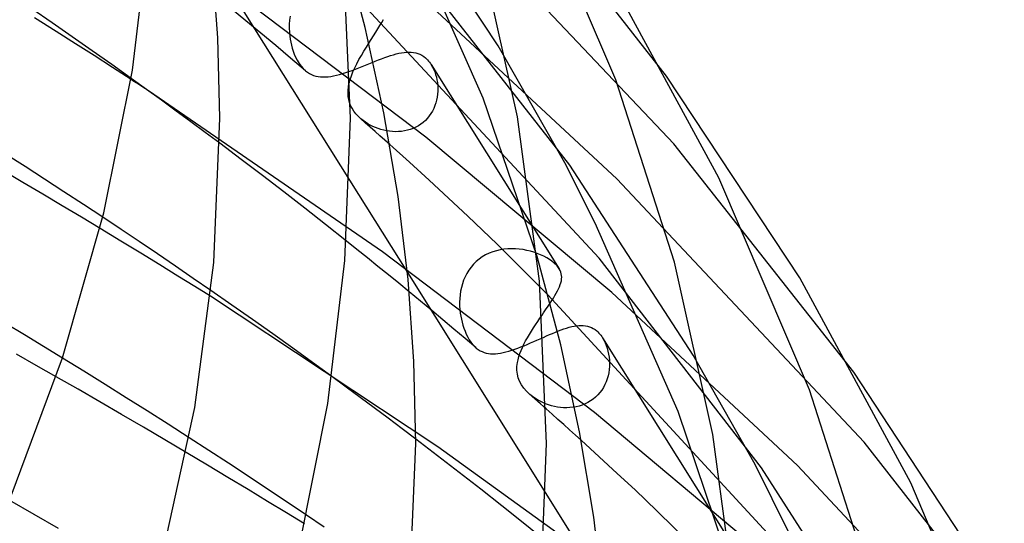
# Model space of a CAD drawing. Header units: millimetres. Extents: x -305 to 305, y -173 to 291.
# Tile 84 of 95: x 204 to 234, y 139 to 154. Entities that reach past the tile are written whole.
import ezdxf

# ---------------------------------------------------------------- set-up
doc = ezdxf.new("R2010")
doc.units = ezdxf.units.MM
doc.layers.add('HIDDEN', color=7, linetype='Continuous')
doc.layers.add('THICK', color=7, linetype='Continuous')

msp = doc.modelspace()

# ---------------------------------------------------------------- linework, layer by layer
at = {"layer": 'HIDDEN'}
for p, q in [((218.514, 153.347), (214.809, 158.988)), ((223.897, 150.346), (216.285, 158.391)), ((223.675, 152.417), (219.041, 158.344)), ((218.062, 151.739), (215.54, 157.407)), ((209.775, 155.914), (213.967, 149.228)), ((220.707, 149.69), (215.715, 156.085)), ((216.3, 150.549), (209.957, 155.353)), ((221.615, 146.848), (214.224, 154.793)), ((204.865, 154.053), (204.243, 154.482)), ((210.791, 154.113), (210.328, 154.493)), ((222.155, 149.277), (216.646, 154.388)), ((204.992, 153.783), (204.324, 154.201)), ((205.482, 153.624), (204.865, 154.053)), ((211.252, 153.732), (210.791, 154.113)), ((212.133, 154.133), (212.124, 154.009)), ((212.151, 154.257), (212.133, 154.133)), ((214.9, 153.966), (214.957, 154.063)), ((214.957, 154.063), (215.007, 154.155)), ((205.582, 153.41), (204.992, 153.783)), ((211.71, 153.35), (211.252, 153.732)), ((212.124, 154.009), (212.121, 153.886)), ((212.121, 153.886), (212.126, 153.764)), ((212.126, 153.764), (212.137, 153.643)), ((214.706, 153.654), (214.774, 153.761)), ((214.774, 153.761), (214.839, 153.865)), ((214.839, 153.865), (214.9, 153.966)), ((206.091, 153.196), (205.482, 153.624)), ((206.149, 153.047), (205.582, 153.41)), ((212.137, 153.643), (212.15, 153.547)), ((212.15, 153.547), (212.168, 153.453)), ((212.168, 153.453), (212.189, 153.362)), ((214.562, 153.429), (214.635, 153.543)), ((214.635, 153.543), (214.706, 153.654)), ((206.693, 152.771), (206.091, 153.196)), ((212.164, 152.967), (211.71, 153.35)), ((212.189, 153.362), (212.213, 153.272)), ((212.213, 153.272), (212.242, 153.183)), ((212.242, 153.183), (212.277, 153.09)), ((215.398, 153.096), (215.48, 153.116)), ((215.48, 153.116), (215.561, 153.132)), ((215.561, 153.132), (215.639, 153.143)), ((215.639, 153.143), (215.715, 153.151)), ((215.715, 153.151), (215.788, 153.153)), ((215.788, 153.153), (215.86, 153.151)), ((215.86, 153.151), (215.929, 153.143)), ((215.929, 153.143), (215.996, 153.13)), ((215.996, 153.13), (216.061, 153.111)), ((216.061, 153.111), (216.124, 153.086)), ((220.56, 149.763), (218.514, 153.347)), ((206.715, 152.682), (206.149, 153.047)), ((212.616, 152.583), (212.164, 152.967)), ((212.277, 153.09), (212.318, 152.995)), ((212.318, 152.995), (212.366, 152.901)), ((212.366, 152.901), (212.422, 152.808)), ((212.422, 152.808), (212.484, 152.721)), ((214.558, 152.792), (214.658, 152.832)), ((214.658, 152.832), (214.757, 152.872)), ((214.757, 152.872), (214.855, 152.911)), ((214.855, 152.911), (214.951, 152.948)), ((214.951, 152.948), (215.045, 152.983)), ((215.045, 152.983), (215.137, 153.016)), ((215.137, 153.016), (215.226, 153.045)), ((215.226, 153.045), (215.313, 153.072)), ((215.313, 153.072), (215.398, 153.096)), ((216.124, 153.086), (216.183, 153.054)), ((216.183, 153.054), (216.241, 153.017)), ((216.241, 153.017), (216.295, 152.975)), ((216.295, 152.975), (216.328, 152.945)), ((216.328, 152.945), (216.359, 152.912)), ((216.359, 152.912), (216.389, 152.878)), ((216.389, 152.878), (216.418, 152.842)), ((216.418, 152.842), (216.445, 152.804)), ((207.286, 152.347), (206.693, 152.771)), ((207.281, 152.315), (206.715, 152.682)), ((212.484, 152.721), (212.55, 152.646)), ((212.55, 152.646), (212.617, 152.582)), ((212.617, 152.582), (212.678, 152.535)), ((212.678, 152.535), (212.741, 152.496)), ((213.756, 152.494), (213.852, 152.524)), ((213.852, 152.524), (213.951, 152.557)), ((213.951, 152.557), (214.05, 152.592)), ((214.05, 152.592), (214.151, 152.63)), ((214.151, 152.63), (214.252, 152.669)), ((214.252, 152.669), (214.355, 152.71)), ((214.355, 152.71), (214.457, 152.751)), ((214.457, 152.751), (214.558, 152.792)), ((216.445, 152.804), (216.471, 152.764)), ((216.469, 152.768), (220.387, 146.521)), ((216.471, 152.764), (216.511, 152.696)), ((216.511, 152.696), (216.546, 152.623)), ((216.546, 152.623), (216.577, 152.547)), ((216.577, 152.547), (216.604, 152.468)), ((212.741, 152.496), (212.804, 152.464)), ((212.804, 152.464), (212.869, 152.438)), ((212.869, 152.438), (212.936, 152.418)), ((212.936, 152.418), (213.006, 152.404)), ((213.006, 152.404), (213.078, 152.395)), ((213.078, 152.395), (213.154, 152.391)), ((213.154, 152.391), (213.232, 152.393)), ((213.232, 152.393), (213.312, 152.399)), ((213.312, 152.399), (213.396, 152.41)), ((213.396, 152.41), (213.482, 152.425)), ((213.482, 152.425), (213.57, 152.444)), ((213.57, 152.444), (213.662, 152.467)), ((213.662, 152.467), (213.756, 152.494)), ((213.957, 152.197), (213.966, 152.235)), ((213.966, 152.235), (213.976, 152.273)), ((213.976, 152.273), (213.987, 152.311)), ((216.604, 152.468), (216.627, 152.387)), ((216.627, 152.387), (216.645, 152.303)), ((216.645, 152.303), (216.659, 152.217)), ((216.659, 152.217), (216.667, 152.129)), ((214.974, 147.041), (207.816, 151.966)), ((213.936, 152.085), (213.942, 152.122)), ((213.942, 152.122), (213.949, 152.16)), ((213.949, 152.16), (213.957, 152.197)), ((216.67, 151.952), (216.663, 151.863)), ((216.667, 152.129), (216.671, 152.041)), ((216.671, 152.041), (216.67, 151.952)), ((216.634, 151.686), (216.611, 151.599)), ((216.652, 151.774), (216.634, 151.686)), ((216.663, 151.863), (216.652, 151.774)), ((219.709, 146.894), (218.062, 151.739)), ((216.508, 151.349), (216.462, 151.271)), ((216.548, 151.43), (216.508, 151.349)), ((216.583, 151.514), (216.548, 151.43)), ((216.611, 151.599), (216.583, 151.514)), ((214.381, 151.058), (214.312, 151.114)), ((214.453, 151.007), (214.381, 151.058)), ((214.525, 150.961), (214.453, 151.007)), ((216.224, 151.002), (216.152, 150.946)), ((216.291, 151.063), (216.224, 151.002)), ((216.353, 151.128), (216.291, 151.063)), ((216.41, 151.198), (216.353, 151.128)), ((216.462, 151.271), (216.41, 151.198)), ((214.601, 150.918), (214.525, 150.961)), ((214.679, 150.879), (214.601, 150.918)), ((214.761, 150.843), (214.679, 150.879)), ((214.844, 150.812), (214.761, 150.843)), ((214.93, 150.784), (214.844, 150.812)), ((215.017, 150.761), (214.93, 150.784)), ((215.106, 150.742), (215.017, 150.761)), ((215.196, 150.729), (215.106, 150.742)), ((215.287, 150.72), (215.196, 150.729)), ((215.378, 150.716), (215.287, 150.72)), ((215.469, 150.718), (215.378, 150.716)), ((215.56, 150.726), (215.469, 150.718)), ((215.651, 150.739), (215.56, 150.726)), ((215.74, 150.759), (215.651, 150.739)), ((215.828, 150.784), (215.74, 150.759)), ((215.913, 150.816), (215.828, 150.784)), ((215.996, 150.853), (215.913, 150.816)), ((216.075, 150.897), (215.996, 150.853)), ((216.152, 150.946), (216.075, 150.897)), ((222, 145.791), (216.3, 150.549)), ((210.652, 149.868), (209.994, 150.363)), ((215.804, 149.781), (215.198, 150.327)), ((229.402, 143.36), (223.897, 150.346)), ((204.037, 149.65), (203.441, 150.03)), ((211.306, 149.371), (210.652, 149.868)), ((203.968, 149.166), (203.352, 149.529)), ((204.633, 149.265), (204.037, 149.65)), ((216.405, 149.234), (215.804, 149.781)), ((221.488, 147.912), (220.56, 149.763)), ((224.483, 143.872), (220.707, 149.69)), ((205.228, 148.878), (204.633, 149.265)), ((211.955, 148.873), (211.306, 149.371)), ((217, 148.685), (216.405, 149.234)), ((229.717, 141.209), (222.155, 149.277)), ((204.576, 148.805), (203.968, 149.166)), ((205.174, 148.449), (204.576, 148.805)), ((205.824, 148.487), (205.228, 148.878)), ((212.598, 148.374), (211.955, 148.873)), ((217.59, 148.133), (217, 148.685)), ((205.76, 148.097), (205.174, 148.449)), ((206.417, 148.095), (205.824, 148.487)), ((213.238, 147.873), (212.598, 148.374)), ((206.333, 147.753), (205.76, 148.097)), ((218.483, 147.27), (217.59, 148.133)), ((213.872, 147.37), (213.238, 147.873)), ((224.03, 142.148), (221.488, 147.912)), ((218.578, 147.101), (218.463, 147.074)), ((219.795, 145.97), (218.483, 147.27)), ((218.695, 147.12), (218.578, 147.101)), ((218.813, 147.131), (218.695, 147.12)), ((218.931, 147.135), (218.813, 147.131)), ((219.048, 147.132), (218.931, 147.135)), ((219.165, 147.122), (219.048, 147.132)), ((219.281, 147.106), (219.165, 147.122)), ((219.394, 147.084), (219.281, 147.106)), ((219.505, 147.056), (219.394, 147.084)), ((221.462, 142.121), (214.974, 147.041)), ((217.937, 146.816), (217.847, 146.741)), ((218.033, 146.884), (217.937, 146.816)), ((218.134, 146.944), (218.033, 146.884)), ((218.24, 146.996), (218.134, 146.944)), ((218.35, 147.039), (218.24, 146.996)), ((218.463, 147.074), (218.35, 147.039)), ((219.613, 147.024), (219.505, 147.056)), ((219.717, 146.987), (219.613, 147.024)), ((219.818, 146.946), (219.717, 146.987)), ((219.913, 146.902), (219.818, 146.946)), ((220.003, 146.854), (219.913, 146.902)), ((220.087, 146.803), (220.003, 146.854)), ((220.163, 146.75), (220.087, 146.803)), ((226.581, 140.425), (221.615, 146.848)), ((217.688, 146.569), (217.62, 146.476)), ((217.764, 146.658), (217.688, 146.569)), ((217.847, 146.741), (217.764, 146.658)), ((220.233, 146.694), (220.163, 146.75)), ((220.264, 146.666), (220.233, 146.694)), ((220.293, 146.637), (220.264, 146.666)), ((220.321, 146.608), (220.293, 146.637)), ((220.345, 146.579), (220.321, 146.608)), ((220.368, 146.549), (220.345, 146.579)), ((220.388, 146.519), (220.368, 146.549)), ((220.415, 146.469), (220.388, 146.519)), ((215.738, 146.405), (219.98, 139.641)), ((217.506, 146.273), (217.461, 146.167)), ((217.559, 146.377), (217.506, 146.273)), ((217.62, 146.476), (217.559, 146.377)), ((220.436, 146.419), (220.415, 146.469)), ((220.451, 146.368), (220.436, 146.419)), ((220.46, 146.316), (220.451, 146.368)), ((220.452, 146.152), (220.46, 146.208)), ((220.463, 146.263), (220.46, 146.316)), ((220.46, 146.208), (220.463, 146.263)), ((217.392, 145.947), (217.369, 145.835)), ((217.423, 146.058), (217.392, 145.947)), ((217.461, 146.167), (217.423, 146.058)), ((220.336, 145.841), (220.368, 145.908)), ((220.368, 145.908), (220.397, 145.972)), ((220.397, 145.972), (220.42, 146.034)), ((220.42, 146.034), (220.439, 146.094)), ((220.439, 146.094), (220.452, 146.152)), ((216.674, 141.075), (209.709, 145.678)), ((210.365, 145.407), (209.727, 145.851)), ((216.139, 145.53), (215.794, 145.815)), ((217.342, 145.609), (217.337, 145.496)), ((217.352, 145.722), (217.342, 145.609)), ((217.369, 145.835), (217.352, 145.722)), ((227.486, 137.642), (220.039, 145.726)), ((220.162, 145.547), (220.211, 145.624)), ((220.211, 145.624), (220.257, 145.699)), ((220.257, 145.699), (220.298, 145.772)), ((220.298, 145.772), (220.336, 145.841)), ((227.681, 140.501), (222, 145.791)), ((210.996, 144.965), (210.365, 145.407)), ((216.483, 145.244), (216.139, 145.53)), ((217.337, 145.496), (217.339, 145.384)), ((217.339, 145.384), (217.346, 145.272)), ((217.346, 145.272), (217.358, 145.163)), ((220.109, 145.465), (220.162, 145.547)), ((216.826, 144.958), (216.483, 145.244)), ((217.358, 145.163), (217.372, 145.068)), ((217.372, 145.068), (217.391, 144.975)), ((217.391, 144.975), (217.412, 144.883)), ((219.729, 144.908), (219.796, 145.006)), ((219.796, 145.006), (219.862, 145.104)), ((204.019, 144.495), (203.433, 144.848)), ((211.619, 144.524), (210.996, 144.965)), ((217.166, 144.672), (216.826, 144.958)), ((217.506, 144.385), (217.166, 144.672)), ((217.412, 144.883), (217.438, 144.79)), ((217.438, 144.79), (217.469, 144.698)), ((217.469, 144.698), (217.504, 144.606)), ((219.534, 144.609), (219.597, 144.709)), ((219.597, 144.709), (219.662, 144.808)), ((219.662, 144.808), (219.729, 144.908)), ((220.447, 144.649), (220.53, 144.679)), ((220.53, 144.679), (220.612, 144.706)), ((220.612, 144.706), (220.691, 144.729)), ((220.691, 144.729), (220.769, 144.749)), ((220.769, 144.749), (220.844, 144.765)), ((220.844, 144.765), (220.917, 144.777)), ((220.917, 144.777), (220.988, 144.784)), ((220.988, 144.784), (221.057, 144.787)), ((221.057, 144.787), (221.124, 144.785)), ((221.124, 144.785), (221.189, 144.778)), ((221.189, 144.778), (221.252, 144.765)), ((221.252, 144.765), (221.313, 144.747)), ((221.313, 144.747), (221.372, 144.723)), ((221.372, 144.723), (221.43, 144.693)), ((221.43, 144.693), (221.484, 144.658)), ((204.603, 144.14), (204.019, 144.495)), ((212.233, 144.085), (211.619, 144.524)), ((217.504, 144.606), (217.543, 144.517)), ((217.843, 144.097), (217.506, 144.385)), ((217.543, 144.517), (217.586, 144.43)), ((217.586, 144.43), (217.634, 144.348)), ((219.359, 144.31), (219.414, 144.408)), ((219.414, 144.408), (219.473, 144.508)), ((219.473, 144.508), (219.534, 144.609)), ((219.706, 144.335), (219.804, 144.378)), ((219.804, 144.378), (219.901, 144.421)), ((219.901, 144.421), (219.997, 144.464)), ((219.997, 144.464), (220.091, 144.505)), ((220.091, 144.505), (220.183, 144.544)), ((220.183, 144.544), (220.273, 144.581)), ((220.273, 144.581), (220.361, 144.616)), ((220.361, 144.616), (220.447, 144.649)), ((221.484, 144.658), (221.536, 144.617)), ((221.536, 144.617), (221.569, 144.587)), ((221.569, 144.587), (221.601, 144.554)), ((221.601, 144.554), (221.631, 144.52)), ((221.631, 144.52), (221.66, 144.483)), ((221.66, 144.483), (221.687, 144.445)), ((221.687, 144.445), (221.713, 144.405)), ((221.711, 144.408), (225.683, 138.074)), ((221.713, 144.405), (221.756, 144.331)), ((205.184, 143.785), (204.603, 144.14)), ((212.837, 143.65), (212.233, 144.085)), ((217.634, 144.348), (217.684, 144.273)), ((217.684, 144.273), (217.736, 144.206)), ((217.736, 144.206), (217.791, 144.146)), ((217.791, 144.146), (217.848, 144.094)), ((217.848, 144.094), (217.904, 144.05)), ((219.025, 144.056), (219.119, 144.09)), ((219.119, 144.09), (219.215, 144.127)), ((219.215, 144.127), (219.312, 144.166)), ((219.22, 144.019), (219.262, 144.115)), ((219.262, 144.115), (219.308, 144.212)), ((219.308, 144.212), (219.359, 144.31)), ((219.312, 144.166), (219.411, 144.206)), ((219.411, 144.206), (219.509, 144.249)), ((219.509, 144.249), (219.608, 144.291)), ((219.608, 144.291), (219.706, 144.335)), ((221.756, 144.331), (221.793, 144.253)), ((221.793, 144.253), (221.827, 144.171)), ((221.827, 144.171), (221.856, 144.086)), ((221.856, 144.086), (221.88, 143.997)), ((204.381, 143.561), (203.777, 143.902)), ((217.904, 144.05), (217.963, 144.013)), ((217.963, 144.013), (218.024, 143.983)), ((218.024, 143.983), (218.086, 143.958)), ((218.086, 143.958), (218.151, 143.94)), ((218.151, 143.94), (218.218, 143.927)), ((218.218, 143.927), (218.287, 143.919)), ((218.287, 143.919), (218.358, 143.917)), ((218.358, 143.917), (218.433, 143.919)), ((218.433, 143.919), (218.509, 143.926)), ((218.509, 143.926), (218.589, 143.938)), ((218.589, 143.938), (218.671, 143.954)), ((218.671, 143.954), (218.756, 143.974)), ((218.756, 143.974), (218.843, 143.998)), ((218.843, 143.998), (218.933, 144.026)), ((218.933, 144.026), (219.025, 144.056)), ((219.127, 143.738), (219.152, 143.831)), ((219.152, 143.831), (219.184, 143.925)), ((219.184, 143.925), (219.22, 144.019)), ((221.88, 143.997), (221.899, 143.907)), ((221.899, 143.907), (221.913, 143.814)), ((221.913, 143.814), (221.922, 143.72)), ((226.385, 140.525), (224.483, 143.872)), ((204.993, 143.213), (204.381, 143.561)), ((213.431, 143.218), (212.837, 143.65)), ((219.093, 143.413), (219.094, 143.529)), ((219.094, 143.529), (219.109, 143.647)), ((219.109, 143.647), (219.127, 143.738)), ((221.923, 143.529), (221.915, 143.433)), ((221.922, 143.72), (221.925, 143.625)), ((221.925, 143.625), (221.923, 143.529)), ((219.105, 143.298), (219.093, 143.413)), ((219.132, 143.186), (219.105, 143.298)), ((219.173, 143.075), (219.132, 143.186)), ((221.881, 143.244), (221.855, 143.152)), ((221.901, 143.338), (221.881, 143.244)), ((221.915, 143.433), (221.901, 143.338)), ((219.231, 142.967), (219.173, 143.075)), ((219.303, 142.863), (219.231, 142.967)), ((219.383, 142.771), (219.303, 142.863)), ((221.739, 142.888), (221.688, 142.807)), ((221.784, 142.974), (221.739, 142.888)), ((221.823, 143.062), (221.784, 142.974)), ((221.855, 143.152), (221.823, 143.062)), ((219.468, 142.69), (219.383, 142.771)), ((219.555, 142.614), (219.468, 142.69)), ((219.568, 142.61), (219.489, 142.672)), ((219.642, 142.537), (219.555, 142.614)), ((219.644, 142.557), (219.568, 142.61)), ((221.499, 142.591), (221.426, 142.53)), ((221.568, 142.658), (221.499, 142.591)), ((221.631, 142.73), (221.568, 142.658)), ((221.688, 142.807), (221.631, 142.73)), ((219.729, 142.46), (219.642, 142.537)), ((219.72, 142.51), (219.644, 142.557)), ((219.8, 142.466), (219.72, 142.51)), ((219.816, 142.383), (219.729, 142.46)), ((219.883, 142.426), (219.8, 142.466)), ((219.903, 142.306), (219.816, 142.383)), ((219.968, 142.39), (219.883, 142.426)), ((219.99, 142.229), (219.903, 142.306)), ((220.056, 142.358), (219.968, 142.39)), ((220.146, 142.33), (220.056, 142.358)), ((220.238, 142.307), (220.146, 142.33)), ((220.332, 142.289), (220.238, 142.307)), ((220.426, 142.276), (220.332, 142.289)), ((220.522, 142.268), (220.426, 142.276)), ((220.618, 142.266), (220.522, 142.268)), ((220.714, 142.27), (220.618, 142.266)), ((220.809, 142.279), (220.714, 142.27)), ((220.904, 142.296), (220.809, 142.279)), ((220.998, 142.318), (220.904, 142.296)), ((221.089, 142.347), (220.998, 142.318)), ((221.178, 142.383), (221.089, 142.347)), ((221.264, 142.425), (221.178, 142.383)), ((221.347, 142.474), (221.264, 142.425)), ((221.426, 142.53), (221.347, 142.474)), ((227.29, 137.249), (221.462, 142.121)), ((225.687, 137.229), (224.03, 142.148)), ((209.661, 140.958), (209.061, 141.347)), ((216.666, 140.795), (216, 141.304)), ((223.036, 136.478), (216.674, 141.075)), ((221.614, 140.764), (221.059, 141.27)), ((235.128, 134.304), (229.717, 141.209)), ((209.616, 140.51), (208.971, 140.893)), ((210.262, 140.565), (209.661, 140.958)), ((217.327, 140.284), (216.666, 140.795)), ((222.165, 140.257), (221.614, 140.764)), ((210.248, 140.132), (209.616, 140.51)), ((210.862, 140.17), (210.262, 140.565)), ((227.43, 138.428), (226.385, 140.525)), ((235.378, 132.258), (227.681, 140.501)), ((211.461, 139.773), (210.862, 140.17)), ((217.984, 139.772), (217.327, 140.284)), ((222.71, 139.749), (222.165, 140.257)), ((230.431, 134.431), (226.581, 140.425)), ((210.864, 139.761), (210.248, 140.132)), ((211.462, 139.399), (210.864, 139.761)), ((212.059, 139.374), (211.461, 139.773)), ((218.635, 139.259), (217.984, 139.772)), ((223.378, 139.112), (222.71, 139.749)), ((212.04, 139.048), (211.462, 139.399)), ((212.654, 138.974), (212.059, 139.374)), ((219.282, 138.744), (218.635, 139.259)), ((212.594, 138.709), (212.04, 139.048)), ((224.424, 138.085), (223.378, 139.112)), ((219.924, 138.227), (219.282, 138.744))]:
    msp.add_line(p, q, dxfattribs=at)
at = {"layer": 'THICK'}
for p, q in [((222.123, 152.299), (219.4, 158.648)), ((207.326, 152.598), (207.833, 156.851)), ((214.448, 153.909), (213.731, 156.559)), ((219.112, 151.169), (217.954, 156.326)), ((209.94, 153.591), (209.761, 156.056)), ((214, 151.129), (213.785, 155.985)), ((225.273, 149.309), (221.949, 155.427)), ((215.019, 151.298), (214.448, 153.909)), ((210, 151.129), (209.94, 153.591)), ((214.484, 153.304), (214.562, 153.429)), ((214.331, 153.051), (214.406, 153.178)), ((214.406, 153.178), (214.484, 153.304)), ((214.191, 152.798), (214.258, 152.924)), ((214.258, 152.924), (214.331, 153.051)), ((206.451, 148.233), (207.326, 152.598)), ((214.027, 152.43), (214.074, 152.551)), ((214.074, 152.551), (214.129, 152.674)), ((214.129, 152.674), (214.191, 152.798)), ((207.37, 152.257), (207.281, 152.315)), ((207.751, 152.012), (207.286, 152.347)), ((207.459, 152.199), (207.37, 152.257)), ((213.987, 152.311), (214.027, 152.43)), ((223.913, 146.723), (222.123, 152.299)), ((227.751, 146.238), (223.675, 152.417)), ((207.548, 152.141), (207.459, 152.199)), ((207.638, 152.082), (207.548, 152.141)), ((207.727, 152.024), (207.638, 152.082)), ((207.816, 151.966), (207.727, 152.024)), ((208.211, 151.679), (207.751, 152.012)), ((213.923, 151.892), (213.926, 151.988)), ((213.926, 151.988), (213.936, 152.085)), ((208.664, 151.349), (208.211, 151.679)), ((213.929, 151.797), (213.923, 151.892)), ((213.944, 151.704), (213.929, 151.797)), ((213.968, 151.612), (213.944, 151.704)), ((214.002, 151.523), (213.968, 151.612)), ((209.11, 151.02), (208.664, 151.349)), ((214.046, 151.435), (214.002, 151.523)), ((214.099, 151.349), (214.046, 151.435)), ((214.161, 151.268), (214.099, 151.349)), ((209.553, 150.692), (209.11, 151.02)), ((209.81, 146.716), (210, 151.129)), ((213.828, 146.773), (214, 151.129)), ((214.229, 151.192), (214.161, 151.268)), ((214.302, 151.123), (214.229, 151.192)), ((214.452, 150.991), (214.302, 151.123)), ((215.453, 148.734), (215.019, 151.298)), ((219.78, 146.143), (219.112, 151.169)), ((214.602, 150.858), (214.452, 150.991)), ((214.752, 150.726), (214.602, 150.858)), ((214.901, 150.593), (214.752, 150.726)), ((209.994, 150.363), (209.553, 150.692)), ((215.05, 150.46), (214.901, 150.593)), ((215.198, 150.327), (215.05, 150.46)), ((213.967, 149.228), (215.738, 146.405)), ((228.049, 142.816), (225.273, 149.309)), ((215.759, 146.195), (215.453, 148.734)), ((205.185, 143.79), (206.451, 148.233)), ((206.976, 147.723), (206.417, 148.095)), ((206.97, 147.367), (206.333, 147.753)), ((207.532, 147.35), (206.976, 147.723)), ((207.582, 146.995), (206.97, 147.367)), ((208.086, 146.976), (207.532, 147.35)), ((214.195, 147.112), (213.872, 147.37)), ((214.518, 146.853), (214.195, 147.112)), ((208.165, 146.637), (207.582, 146.995)), ((208.637, 146.601), (208.086, 146.976)), ((214.839, 146.594), (214.518, 146.853)), ((220.432, 144.196), (219.709, 146.894)), ((208.716, 146.297), (208.165, 146.637)), ((209.184, 146.226), (208.637, 146.601)), ((209.231, 142.273), (209.81, 146.716)), ((213.307, 142.4), (213.828, 146.773)), ((215.158, 146.335), (214.839, 146.594)), ((225.093, 141.445), (223.913, 146.723)), ((209.232, 145.977), (208.716, 146.297)), ((209.727, 145.851), (209.184, 146.226)), ((215.477, 146.075), (215.158, 146.335)), ((215.94, 143.681), (215.759, 146.195)), ((231.146, 139.97), (227.751, 146.238)), ((209.709, 145.678), (209.232, 145.977)), ((215.794, 145.815), (215.477, 146.075)), ((220, 141.17), (219.78, 146.143)), ((219.835, 145.929), (219.795, 145.97)), ((219.876, 145.889), (219.835, 145.929)), ((219.916, 145.849), (219.876, 145.889)), ((219.957, 145.808), (219.916, 145.849)), ((219.998, 145.767), (219.957, 145.808)), ((220.039, 145.726), (219.998, 145.767)), ((219.948, 145.229), (219.99, 145.289)), ((219.99, 145.289), (220.031, 145.349)), ((220.031, 145.349), (220.07, 145.408)), ((220.07, 145.408), (220.109, 145.465)), ((219.862, 145.104), (219.906, 145.167)), ((219.906, 145.167), (219.948, 145.229)), ((221.009, 141.534), (220.432, 144.196)), ((203.443, 139.129), (205.185, 143.79)), ((205.837, 143.382), (205.184, 143.785)), ((216, 141.17), (215.94, 143.681)), ((205.657, 142.832), (204.993, 143.213)), ((206.487, 142.979), (205.837, 143.382)), ((213.867, 142.899), (213.431, 143.218)), ((233.554, 137.049), (229.402, 143.36)), ((207.134, 142.574), (206.487, 142.979)), ((214.297, 142.581), (213.867, 142.899)), ((206.324, 142.447), (205.657, 142.832)), ((207.777, 142.167), (207.134, 142.574)), ((214.726, 142.263), (214.297, 142.581)), ((229.871, 137.121), (228.049, 142.816)), ((206.991, 142.058), (206.324, 142.447)), ((208.223, 137.687), (209.231, 142.273)), ((212.408, 137.914), (213.307, 142.4)), ((215.152, 141.944), (214.726, 142.263)), ((207.657, 141.669), (206.991, 142.058)), ((208.418, 141.759), (207.777, 142.167)), ((220.169, 142.07), (219.99, 142.229)), ((220.348, 141.91), (220.169, 142.07)), ((208.318, 141.28), (207.657, 141.669)), ((209.061, 141.347), (208.418, 141.759)), ((215.577, 141.624), (215.152, 141.944)), ((220.527, 141.75), (220.348, 141.91)), ((220.705, 141.59), (220.527, 141.75)), ((216, 141.304), (215.577, 141.624)), ((220.882, 141.43), (220.705, 141.59)), ((221.059, 141.27), (220.882, 141.43)), ((221.448, 138.922), (221.009, 141.534)), ((225.776, 136.301), (225.093, 141.445)), ((208.971, 140.893), (208.318, 141.28)), ((215.804, 136.632), (216, 141.17)), ((219.823, 136.695), (220, 141.17)), ((233.975, 133.333), (231.146, 139.97)), ((219.98, 139.641), (221.699, 136.898)), ((204.314, 139.001), (203.568, 139.429)), ((205.057, 138.572), (204.314, 139.001)), ((213.19, 138.61), (212.654, 138.974)), ((221.756, 136.334), (221.448, 138.922))]:
    msp.add_line(p, q, dxfattribs=at)

doc.saveas('drawing.dxf')
